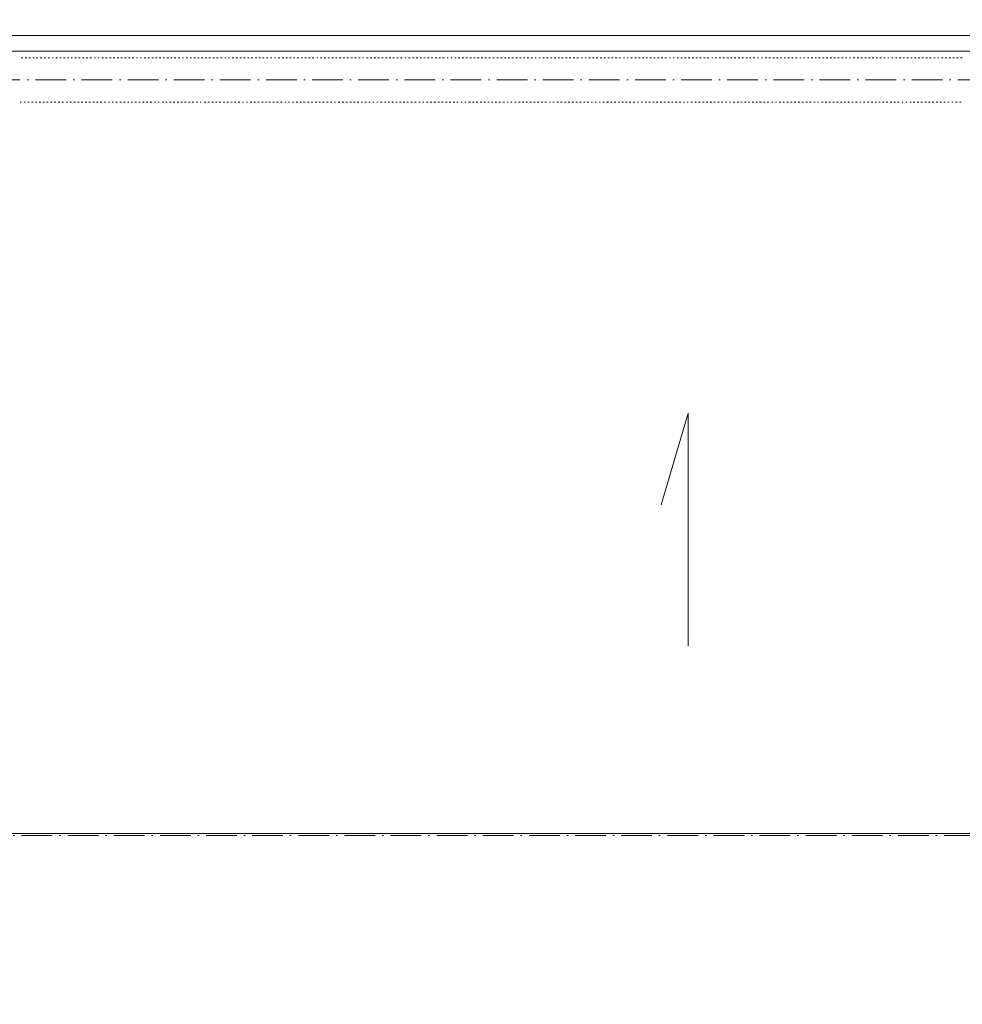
# Model space of a CAD drawing. Header units: centimetres. Extents: x -16053 to 7031, y -7778 to 254.
# Tile 132 of 256: x -8892 to -8154, y -1601 to -831. Entities that reach past the tile are written whole.
import ezdxf

# ---------------------------------------------------------------- set-up
doc = ezdxf.new("R2010")
doc.units = ezdxf.units.CM
doc.header["$MEASUREMENT"] = 0
doc.linetypes.add('ACAD_ISO10W100', pattern=[18, 12, -3, 0, -3])
doc.layers.get('0').update_dxf_attribs({"linetype": 'CONTINUOUS'})
doc.layers.add('ODGROMÓWKA', color=3, linetype='ACAD_ISO10W100', lineweight=13)

msp = doc.modelspace()

# ---------------------------------------------------------------- linework, layer by layer
at = {"color": 8, "linetype": 'Continuous', "lineweight": 15, "true_color": 0x767676}
msp.add_lwpolyline([(-4358.034, -5119.808), (-4346.29, -5119.808), (-4346.29, -325.557), (-4346.29, -313.152), (-6136.402, -313.152), (-6148.641, -313.152), (-6148.641, -855.164), (-6148.641, -842.925), (-9222.248, -842.925), (-9222.248, -855.164)], dxfattribs=at)
at = {"color": 252, "linetype": 'Continuous', "lineweight": 9, "true_color": 0x989898}
for points in [[(-4358.034, -325.557), (-4363.161, -325.557), (-6131.771, -325.557), (-6136.402, -325.557), (-6136.402, -855.164), (-9272.364, -855.164), (-9277.326, -855.164), (-9277.326, -2080.604), (-9277.326, -2085.236), (-6086.948, -2085.236), (-6081.82, -2085.236), (-6081.82, -1575.807)], [(-8368.79, -1320.928), (-8368.79, -1138.493), (-8389.961, -1210.441)], [(-9277.326, -1467.802), (-6136.402, -1467.802), (-6136.402, -1467.802)]]:
    msp.add_lwpolyline(points, dxfattribs=at)
at = {"color": 254, "linetype": 'Continuous', "lineweight": 5, "true_color": 0xfdc4fd}
for points in [[(-8890.789, -860.292), (-8889.466, -860.292), (-8889.466, -860.292)], [(-8887.812, -860.292), (-8886.488, -860.292), (-8886.488, -860.292)], [(-8884.834, -860.292), (-8883.511, -860.292), (-8883.511, -860.292)], [(-8881.857, -860.292), (-8880.699, -860.292), (-8880.699, -860.292)], [(-8878.88, -860.292), (-8877.722, -860.292), (-8877.722, -860.292)], [(-8875.903, -860.292), (-8874.745, -860.292), (-8874.745, -860.292)], [(-8872.926, -860.292), (-8871.768, -860.292), (-8871.768, -860.292)], [(-8869.618, -860.292), (-8868.791, -860.292), (-8868.791, -860.292)], [(-8866.641, -860.292), (-8865.814, -860.292), (-8865.814, -860.292)], [(-8863.663, -860.292), (-8862.34, -860.292), (-8862.34, -860.292)], [(-8860.686, -860.292), (-8859.528, -860.292), (-8859.528, -860.292)], [(-8857.709, -860.292), (-8856.551, -860.292), (-8856.551, -860.292)], [(-8854.732, -860.292), (-8853.574, -860.292), (-8853.574, -860.292)], [(-8851.755, -860.292), (-8850.597, -860.292), (-8850.597, -860.292)], [(-8848.943, -860.292), (-8847.62, -860.292), (-8847.62, -860.292)], [(-8845.966, -860.292), (-8844.642, -860.292), (-8844.642, -860.292)], [(-8842.988, -860.292), (-8841.665, -860.292), (-8841.665, -860.292)], [(-8840.011, -860.292), (-8838.688, -860.292), (-8838.688, -860.292)], [(-8837.034, -860.292), (-8835.711, -860.292), (-8835.711, -860.292)], [(-8833.561, -860.292), (-8832.734, -860.292), (-8832.734, -860.292)], [(-8830.584, -860.292), (-8829.757, -860.292), (-8829.757, -860.292)], [(-8827.772, -860.292), (-8826.449, -860.292), (-8826.449, -860.292)], [(-8824.795, -860.292), (-8823.471, -860.292), (-8823.471, -860.292)], [(-8821.817, -860.292), (-8820.494, -860.292), (-8820.494, -860.292)], [(-8818.84, -860.292), (-8817.517, -860.292), (-8817.517, -860.292)], [(-8815.863, -860.292), (-8814.54, -860.292), (-8814.54, -860.292)], [(-8812.886, -860.292), (-8811.563, -860.292), (-8811.563, -860.292)], [(-8809.909, -860.292), (-8808.586, -860.292), (-8808.586, -860.292)], [(-8806.932, -860.292), (-8805.608, -860.292), (-8805.608, -860.292)], [(-8803.954, -860.292), (-8802.797, -860.292), (-8802.797, -860.292)], [(-8800.646, -860.292), (-8799.819, -860.292), (-8799.819, -860.292)], [(-8797.669, -860.292), (-8796.842, -860.292), (-8796.842, -860.292)], [(-8794.692, -860.292), (-8793.369, -860.292), (-8793.369, -860.292)], [(-8791.715, -860.292), (-8790.392, -860.292), (-8790.392, -860.292)], [(-8788.738, -860.292), (-8787.414, -860.292), (-8787.414, -860.292)], [(-8785.76, -860.292), (-8784.437, -860.292), (-8784.437, -860.292)], [(-8782.783, -860.292), (-8781.626, -860.292), (-8781.626, -860.292)], [(-8779.806, -860.292), (-8778.648, -860.292), (-8778.648, -860.292)], [(-8776.829, -860.292), (-8775.671, -860.292), (-8775.671, -860.292)], [(-8773.852, -860.292), (-8772.694, -860.292), (-8772.694, -860.292)], [(-8771.04, -860.292), (-8769.717, -860.292), (-8769.717, -860.292)], [(-8768.063, -860.292), (-8766.74, -860.292), (-8766.74, -860.292)], [(-8764.589, -860.292), (-8763.762, -860.292), (-8763.762, -860.292)], [(-8761.612, -860.292), (-8760.785, -860.292), (-8760.785, -860.292)], [(-8758.635, -860.292), (-8757.477, -860.292), (-8757.477, -860.292)], [(-8755.658, -860.292), (-8754.5, -860.292), (-8754.5, -860.292)], [(-8752.681, -860.292), (-8751.523, -860.292), (-8751.523, -860.292)], [(-8749.869, -860.292), (-8748.546, -860.292), (-8748.546, -860.292)], [(-8746.892, -860.292), (-8745.569, -860.292), (-8745.569, -860.292)], [(-8743.915, -860.292), (-8742.591, -860.292), (-8742.591, -860.292)], [(-8740.937, -860.292), (-8739.614, -860.292), (-8739.614, -860.292)], [(-8737.96, -860.292), (-8736.637, -860.292), (-8736.637, -860.292)], [(-8734.983, -860.292), (-8733.66, -860.292), (-8733.66, -860.292)], [(-8731.51, -860.292), (-8730.683, -860.292), (-8730.683, -860.292)], [(-8728.698, -860.292), (-8727.705, -860.292), (-8727.705, -860.292)], [(-8725.721, -860.292), (-8724.398, -860.292), (-8724.398, -860.292)], [(-8722.744, -860.292), (-8721.42, -860.292), (-8721.42, -860.292)], [(-8719.766, -860.292), (-8718.443, -860.292), (-8718.443, -860.292)], [(-8716.789, -860.292), (-8715.466, -860.292), (-8715.466, -860.292)], [(-8713.812, -860.292), (-8712.489, -860.292), (-8712.489, -860.292)], [(-8710.835, -860.292), (-8709.512, -860.292), (-8709.512, -860.292)], [(-8707.858, -860.292), (-8706.534, -860.292), (-8706.534, -860.292)], [(-8704.88, -860.292), (-8703.557, -860.292), (-8703.557, -860.292)], [(-8701.903, -860.292), (-8700.745, -860.292), (-8700.745, -860.292)], [(-8698.926, -860.292), (-8697.768, -860.292), (-8697.768, -860.292)], [(-8695.618, -860.292), (-8694.791, -860.292), (-8694.791, -860.292)], [(-8692.641, -860.292), (-8691.814, -860.292), (-8691.814, -860.292)], [(-8689.664, -860.292), (-8688.341, -860.292), (-8688.341, -860.292)], [(-8686.687, -860.292), (-8685.363, -860.292), (-8685.363, -860.292)], [(-8683.709, -860.292), (-8682.386, -860.292), (-8682.386, -860.292)], [(-8680.732, -860.292), (-8679.574, -860.292), (-8679.574, -860.292)], [(-8677.755, -860.292), (-8676.597, -860.292), (-8676.597, -860.292)], [(-8674.778, -860.292), (-8673.62, -860.292), (-8673.62, -860.292)], [(-8671.801, -860.292), (-8670.643, -860.292), (-8670.643, -860.292)], [(-8668.989, -860.292), (-8667.666, -860.292), (-8667.666, -860.292)], [(-8666.012, -860.292), (-8664.689, -860.292), (-8664.689, -860.292)], [(-8663.035, -860.292), (-8661.711, -860.292), (-8661.711, -860.292)], [(-8659.561, -860.292), (-8658.734, -860.292), (-8658.734, -860.292)], [(-8656.584, -860.292), (-8655.426, -860.292), (-8655.426, -860.292)], [(-8653.607, -860.292), (-8652.449, -860.292), (-8652.449, -860.292)], [(-8650.63, -860.292), (-8649.472, -860.292), (-8649.472, -860.292)], [(-8647.818, -860.292), (-8646.495, -860.292), (-8646.495, -860.292)], [(-8644.841, -860.292), (-8643.517, -860.292), (-8643.517, -860.292)], [(-8641.863, -860.292), (-8640.54, -860.292), (-8640.54, -860.292)], [(-8638.886, -860.292), (-8637.563, -860.292), (-8637.563, -860.292)], [(-8635.909, -860.292), (-8634.586, -860.292), (-8634.586, -860.292)], [(-8632.932, -860.292), (-8631.609, -860.292), (-8631.609, -860.292)], [(-8629.955, -860.292), (-8628.632, -860.292), (-8628.632, -860.292)], [(-8626.647, -860.292), (-8625.654, -860.292), (-8625.654, -860.292)], [(-8623.67, -860.292), (-8622.843, -860.292), (-8622.843, -860.292)], [(-8620.692, -860.292), (-8619.369, -860.292), (-8619.369, -860.292)], [(-8617.715, -860.292), (-8616.392, -860.292), (-8616.392, -860.292)], [(-8614.738, -860.292), (-8613.415, -860.292), (-8613.415, -860.292)], [(-8611.761, -860.292), (-8610.438, -860.292), (-8610.438, -860.292)], [(-8608.784, -860.292), (-8607.461, -860.292), (-8607.461, -860.292)], [(-8605.807, -860.292), (-8604.483, -860.292), (-8604.483, -860.292)], [(-8602.829, -860.292), (-8601.672, -860.292), (-8601.672, -860.292)], [(-8599.852, -860.292), (-8598.694, -860.292), (-8598.694, -860.292)], [(-8596.875, -860.292), (-8595.717, -860.292), (-8595.717, -860.292)], [(-8593.898, -860.292), (-8592.74, -860.292), (-8592.74, -860.292)], [(-8590.59, -860.292), (-8589.763, -860.292), (-8589.763, -860.292)], [(-8587.613, -860.292), (-8586.289, -860.292), (-8586.289, -860.292)], [(-8584.635, -860.292), (-8583.312, -860.292), (-8583.312, -860.292)], [(-8581.658, -860.292), (-8580.501, -860.292), (-8580.501, -860.292)], [(-8578.681, -860.292), (-8577.523, -860.292), (-8577.523, -860.292)], [(-8575.704, -860.292), (-8574.546, -860.292), (-8574.546, -860.292)], [(-8572.727, -860.292), (-8571.569, -860.292), (-8571.569, -860.292)], [(-8569.915, -860.292), (-8568.592, -860.292), (-8568.592, -860.292)], [(-8566.938, -860.292), (-8565.615, -860.292), (-8565.615, -860.292)], [(-8563.961, -860.292), (-8562.637, -860.292), (-8562.637, -860.292)], [(-8560.983, -860.292), (-8559.66, -860.292), (-8559.66, -860.292)], [(-8557.51, -860.292), (-8556.683, -860.292), (-8556.683, -860.292)], [(-8554.533, -860.292), (-8553.706, -860.292), (-8553.706, -860.292)], [(-8551.556, -860.292), (-8550.398, -860.292), (-8550.398, -860.292)], [(-8548.744, -860.292), (-8547.421, -860.292), (-8547.421, -860.292)], [(-8545.767, -860.292), (-8544.444, -860.292), (-8544.444, -860.292)], [(-8542.79, -860.292), (-8541.466, -860.292), (-8541.466, -860.292)], [(-8539.812, -860.292), (-8538.489, -860.292), (-8538.489, -860.292)], [(-8536.835, -860.292), (-8535.512, -860.292), (-8535.512, -860.292)], [(-8533.858, -860.292), (-8532.535, -860.292), (-8532.535, -860.292)], [(-8530.881, -860.292), (-8529.558, -860.292), (-8529.558, -860.292)], [(-8527.904, -860.292), (-8526.58, -860.292), (-8526.58, -860.292)], [(-8524.927, -860.292), (-8523.603, -860.292), (-8523.603, -860.292)], [(-8521.619, -860.292), (-8520.792, -860.292), (-8520.792, -860.292)], [(-8518.641, -860.292), (-8517.318, -860.292), (-8517.318, -860.292)], [(-8515.664, -860.292), (-8514.341, -860.292), (-8514.341, -860.292)], [(-8512.687, -860.292), (-8511.364, -860.292), (-8511.364, -860.292)], [(-8509.71, -860.292), (-8508.387, -860.292), (-8508.387, -860.292)], [(-8506.733, -860.292), (-8505.409, -860.292), (-8505.409, -860.292)], [(-8503.755, -860.292), (-8502.432, -860.292), (-8502.432, -860.292)], [(-8500.778, -860.292), (-8499.62, -860.292), (-8499.62, -860.292)], [(-8497.801, -860.292), (-8496.643, -860.292), (-8496.643, -860.292)], [(-8494.824, -860.292), (-8493.666, -860.292), (-8493.666, -860.292)], [(-8491.847, -860.292), (-8490.689, -860.292), (-8490.689, -860.292)], [(-8488.539, -860.292), (-8487.712, -860.292), (-8487.712, -860.292)], [(-8485.562, -860.292), (-8484.735, -860.292), (-8484.735, -860.292)], [(-8482.584, -860.292), (-8481.261, -860.292), (-8481.261, -860.292)], [(-8479.607, -860.292), (-8478.449, -860.292), (-8478.449, -860.292)], [(-8476.63, -860.292), (-8475.472, -860.292), (-8475.472, -860.292)], [(-8473.653, -860.292), (-8472.495, -860.292), (-8472.495, -860.292)], [(-8470.676, -860.292), (-8469.518, -860.292), (-8469.518, -860.292)], [(-8467.864, -860.292), (-8466.541, -860.292), (-8466.541, -860.292)], [(-8464.887, -860.292), (-8463.564, -860.292), (-8463.564, -860.292)], [(-8461.91, -860.292), (-8460.586, -860.292), (-8460.586, -860.292)], [(-8458.932, -860.292), (-8457.609, -860.292), (-8457.609, -860.292)], [(-8455.955, -860.292), (-8454.632, -860.292), (-8454.632, -860.292)], [(-8452.482, -860.292), (-8451.655, -860.292), (-8451.655, -860.292)], [(-8449.505, -860.292), (-8448.678, -860.292), (-8448.678, -860.292)], [(-8446.693, -860.292), (-8445.37, -860.292), (-8445.37, -860.292)], [(-8443.716, -860.292), (-8442.392, -860.292), (-8442.392, -860.292)], [(-8440.739, -860.292), (-8439.415, -860.292), (-8439.415, -860.292)], [(-8437.761, -860.292), (-8436.438, -860.292), (-8436.438, -860.292)], [(-8434.784, -860.292), (-8433.461, -860.292), (-8433.461, -860.292)], [(-8431.807, -860.292), (-8430.484, -860.292), (-8430.484, -860.292)], [(-8428.83, -860.292), (-8427.507, -860.292), (-8427.507, -860.292)], [(-8425.853, -860.292), (-8424.529, -860.292), (-8424.529, -860.292)], [(-8422.875, -860.292), (-8421.718, -860.292), (-8421.718, -860.292)], [(-8419.567, -860.292), (-8418.74, -860.292), (-8418.74, -860.292)], [(-8416.59, -860.292), (-8415.763, -860.292), (-8415.763, -860.292)], [(-8413.613, -860.292), (-8412.29, -860.292), (-8412.29, -860.292)], [(-8410.636, -860.292), (-8409.313, -860.292), (-8409.313, -860.292)], [(-8407.659, -860.292), (-8406.336, -860.292), (-8406.336, -860.292)], [(-8404.682, -860.292), (-8403.358, -860.292), (-8403.358, -860.292)], [(-8401.704, -860.292), (-8400.547, -860.292), (-8400.547, -860.292)], [(-8398.727, -860.292), (-8397.569, -860.292), (-8397.569, -860.292)], [(-8395.75, -860.292), (-8394.592, -860.292), (-8394.592, -860.292)], [(-8392.773, -860.292), (-8391.615, -860.292), (-8391.615, -860.292)], [(-8389.961, -860.292), (-8388.638, -860.292), (-8388.638, -860.292)], [(-8386.984, -860.292), (-8385.661, -860.292), (-8385.661, -860.292)], [(-8383.511, -860.292), (-8382.684, -860.292), (-8382.684, -860.292)], [(-8380.533, -860.292), (-8379.706, -860.292), (-8379.706, -860.292)], [(-8377.556, -860.292), (-8376.398, -860.292), (-8376.398, -860.292)], [(-8374.579, -860.292), (-8373.421, -860.292), (-8373.421, -860.292)], [(-8371.602, -860.292), (-8370.444, -860.292), (-8370.444, -860.292)], [(-8368.79, -860.292), (-8367.467, -860.292), (-8367.467, -860.292)], [(-8365.813, -860.292), (-8364.49, -860.292), (-8364.49, -860.292)], [(-8362.836, -860.292), (-8361.512, -860.292), (-8361.512, -860.292)], [(-8359.858, -860.292), (-8358.535, -860.292), (-8358.535, -860.292)], [(-8356.881, -860.292), (-8355.558, -860.292), (-8355.558, -860.292)], [(-8353.904, -860.292), (-8352.581, -860.292), (-8352.581, -860.292)], [(-8350.431, -860.292), (-8349.604, -860.292), (-8349.604, -860.292)], [(-8347.619, -860.292), (-8346.627, -860.292), (-8346.627, -860.292)], [(-8344.642, -860.292), (-8343.319, -860.292), (-8343.319, -860.292)], [(-8341.665, -860.292), (-8340.341, -860.292), (-8340.341, -860.292)], [(-8338.687, -860.292), (-8337.364, -860.292), (-8337.364, -860.292)], [(-8335.71, -860.292), (-8334.387, -860.292), (-8334.387, -860.292)], [(-8332.733, -860.292), (-8331.41, -860.292), (-8331.41, -860.292)], [(-8329.756, -860.292), (-8328.433, -860.292), (-8328.433, -860.292)], [(-8326.779, -860.292), (-8325.456, -860.292), (-8325.456, -860.292)], [(-8323.802, -860.292), (-8322.478, -860.292), (-8322.478, -860.292)], [(-8320.824, -860.292), (-8319.667, -860.292), (-8319.667, -860.292)], [(-8317.847, -860.292), (-8316.689, -860.292), (-8316.689, -860.292)], [(-8314.539, -860.292), (-8313.712, -860.292), (-8313.712, -860.292)], [(-8311.562, -860.292), (-8310.735, -860.292), (-8310.735, -860.292)], [(-8308.585, -860.292), (-8307.262, -860.292), (-8307.262, -860.292)], [(-8305.608, -860.292), (-8304.284, -860.292), (-8304.284, -860.292)], [(-8302.63, -860.292), (-8301.307, -860.292), (-8301.307, -860.292)], [(-8299.653, -860.292), (-8298.496, -860.292), (-8298.496, -860.292)], [(-8296.676, -860.292), (-8295.518, -860.292), (-8295.518, -860.292)], [(-8293.699, -860.292), (-8292.541, -860.292), (-8292.541, -860.292)], [(-8290.722, -860.292), (-8289.564, -860.292), (-8289.564, -860.292)], [(-8287.91, -860.292), (-8286.587, -860.292), (-8286.587, -860.292)], [(-8284.933, -860.292), (-8283.61, -860.292), (-8283.61, -860.292)], [(-8281.459, -860.292), (-8280.632, -860.292), (-8280.632, -860.292)], [(-8278.482, -860.292), (-8277.655, -860.292), (-8277.655, -860.292)], [(-8275.505, -860.292), (-8274.347, -860.292), (-8274.347, -860.292)], [(-8272.528, -860.292), (-8271.37, -860.292), (-8271.37, -860.292)], [(-8269.551, -860.292), (-8268.393, -860.292), (-8268.393, -860.292)], [(-8266.739, -860.292), (-8265.416, -860.292), (-8265.416, -860.292)], [(-8263.762, -860.292), (-8262.439, -860.292), (-8262.439, -860.292)], [(-8260.785, -860.292), (-8259.461, -860.292), (-8259.461, -860.292)], [(-8257.807, -860.292), (-8256.484, -860.292), (-8256.484, -860.292)], [(-8254.83, -860.292), (-8253.507, -860.292), (-8253.507, -860.292)], [(-8251.853, -860.292), (-8250.53, -860.292), (-8250.53, -860.292)], [(-8248.876, -860.292), (-8247.553, -860.292), (-8247.553, -860.292)], [(-8245.568, -860.292), (-8244.575, -860.292), (-8244.575, -860.292)], [(-8242.591, -860.292), (-8241.764, -860.292), (-8241.764, -860.292)], [(-8239.614, -860.292), (-8238.29, -860.292), (-8238.29, -860.292)], [(-8236.636, -860.292), (-8235.313, -860.292), (-8235.313, -860.292)], [(-8233.659, -860.292), (-8232.336, -860.292), (-8232.336, -860.292)], [(-8230.682, -860.292), (-8229.359, -860.292), (-8229.359, -860.292)], [(-8227.705, -860.292), (-8226.382, -860.292), (-8226.382, -860.292)], [(-8224.728, -860.292), (-8223.404, -860.292), (-8223.404, -860.292)], [(-8221.75, -860.292), (-8220.593, -860.292), (-8220.593, -860.292)], [(-8218.773, -860.292), (-8217.615, -860.292), (-8217.615, -860.292)], [(-8215.796, -860.292), (-8214.638, -860.292), (-8214.638, -860.292)], [(-8212.488, -860.292), (-8211.661, -860.292), (-8211.661, -860.292)], [(-8209.511, -860.292), (-8208.684, -860.292), (-8208.684, -860.292)], [(-8206.534, -860.292), (-8205.211, -860.292), (-8205.211, -860.292)], [(-8203.557, -860.292), (-8202.233, -860.292), (-8202.233, -860.292)], [(-8200.579, -860.292), (-8199.422, -860.292), (-8199.422, -860.292)], [(-8197.602, -860.292), (-8196.444, -860.292), (-8196.444, -860.292)], [(-8194.625, -860.292), (-8193.467, -860.292), (-8193.467, -860.292)], [(-8191.648, -860.292), (-8190.49, -860.292), (-8190.49, -860.292)], [(-8188.836, -860.292), (-8187.513, -860.292), (-8187.513, -860.292)], [(-8185.859, -860.292), (-8184.536, -860.292), (-8184.536, -860.292)], [(-8182.882, -860.292), (-8181.559, -860.292), (-8181.559, -860.292)], [(-8179.905, -860.292), (-8178.581, -860.292), (-8178.581, -860.292)], [(-8176.431, -860.292), (-8175.604, -860.292), (-8175.604, -860.292)], [(-8173.454, -860.292), (-8172.627, -860.292), (-8172.627, -860.292)], [(-8170.477, -860.292), (-8169.319, -860.292), (-8169.319, -860.292)], [(-8167.665, -860.292), (-8166.342, -860.292), (-8166.342, -860.292)], [(-8164.688, -860.292), (-8163.365, -860.292), (-8163.365, -860.292)], [(-8161.711, -860.292), (-8160.387, -860.292), (-8160.387, -860.292)], [(-8158.733, -860.292), (-8157.41, -860.292), (-8157.41, -860.292)], [(-8155.756, -860.292), (-8154.433, -860.292), (-8154.433, -860.292)], [(-8891.616, -895.026), (-8890.789, -895.026), (-8890.789, -895.026)], [(-8888.639, -895.026), (-8887.812, -895.026), (-8887.812, -895.026)], [(-8885.661, -895.026), (-8884.504, -895.026), (-8884.504, -895.026)], [(-8882.684, -895.026), (-8881.526, -895.026), (-8881.526, -895.026)], [(-8879.707, -895.026), (-8878.549, -895.026), (-8878.549, -895.026)], [(-8876.895, -895.026), (-8875.572, -895.026), (-8875.572, -895.026)], [(-8873.918, -895.026), (-8872.595, -895.026), (-8872.595, -895.026)], [(-8870.941, -895.026), (-8869.618, -895.026), (-8869.618, -895.026)], [(-8867.964, -895.026), (-8866.641, -895.026), (-8866.641, -895.026)], [(-8864.987, -895.026), (-8863.663, -895.026), (-8863.663, -895.026)], [(-8862.009, -895.026), (-8860.686, -895.026), (-8860.686, -895.026)], [(-8859.032, -895.026), (-8857.709, -895.026), (-8857.709, -895.026)], [(-8855.724, -895.026), (-8854.732, -895.026), (-8854.732, -895.026)], [(-8852.747, -895.026), (-8851.424, -895.026), (-8851.424, -895.026)], [(-8849.77, -895.026), (-8848.447, -895.026), (-8848.447, -895.026)], [(-8846.793, -895.026), (-8845.469, -895.026), (-8845.469, -895.026)], [(-8843.815, -895.026), (-8842.492, -895.026), (-8842.492, -895.026)], [(-8840.838, -895.026), (-8839.515, -895.026), (-8839.515, -895.026)], [(-8837.861, -895.026), (-8836.538, -895.026), (-8836.538, -895.026)], [(-8834.884, -895.026), (-8833.561, -895.026), (-8833.561, -895.026)], [(-8831.907, -895.026), (-8830.584, -895.026), (-8830.584, -895.026)], [(-8828.93, -895.026), (-8827.772, -895.026), (-8827.772, -895.026)], [(-8825.952, -895.026), (-8824.795, -895.026), (-8824.795, -895.026)], [(-8822.644, -895.026), (-8821.817, -895.026), (-8821.817, -895.026)], [(-8819.667, -895.026), (-8818.84, -895.026), (-8818.84, -895.026)], [(-8816.69, -895.026), (-8815.367, -895.026), (-8815.367, -895.026)], [(-8813.713, -895.026), (-8812.39, -895.026), (-8812.39, -895.026)], [(-8810.736, -895.026), (-8809.413, -895.026), (-8809.413, -895.026)], [(-8807.759, -895.026), (-8806.601, -895.026), (-8806.601, -895.026)], [(-8804.781, -895.026), (-8803.624, -895.026), (-8803.624, -895.026)], [(-8801.804, -895.026), (-8800.646, -895.026), (-8800.646, -895.026)], [(-8798.827, -895.026), (-8797.669, -895.026), (-8797.669, -895.026)], [(-8796.015, -895.026), (-8794.692, -895.026), (-8794.692, -895.026)], [(-8793.038, -895.026), (-8791.715, -895.026), (-8791.715, -895.026)], [(-8790.061, -895.026), (-8788.738, -895.026), (-8788.738, -895.026)], [(-8786.587, -895.026), (-8785.76, -895.026), (-8785.76, -895.026)], [(-8783.61, -895.026), (-8782.783, -895.026), (-8782.783, -895.026)], [(-8780.633, -895.026), (-8779.475, -895.026), (-8779.475, -895.026)], [(-8777.656, -895.026), (-8776.498, -895.026), (-8776.498, -895.026)], [(-8774.844, -895.026), (-8773.521, -895.026), (-8773.521, -895.026)], [(-8771.867, -895.026), (-8770.544, -895.026), (-8770.544, -895.026)], [(-8768.89, -895.026), (-8767.567, -895.026), (-8767.567, -895.026)], [(-8765.913, -895.026), (-8764.589, -895.026), (-8764.589, -895.026)], [(-8762.935, -895.026), (-8761.612, -895.026), (-8761.612, -895.026)], [(-8759.958, -895.026), (-8758.635, -895.026), (-8758.635, -895.026)], [(-8756.981, -895.026), (-8755.658, -895.026), (-8755.658, -895.026)], [(-8753.673, -895.026), (-8752.681, -895.026), (-8752.681, -895.026)], [(-8750.696, -895.026), (-8749.869, -895.026), (-8749.869, -895.026)], [(-8747.719, -895.026), (-8746.396, -895.026), (-8746.396, -895.026)], [(-8744.742, -895.026), (-8743.418, -895.026), (-8743.418, -895.026)], [(-8741.764, -895.026), (-8740.441, -895.026), (-8740.441, -895.026)], [(-8738.787, -895.026), (-8737.464, -895.026), (-8737.464, -895.026)], [(-8735.81, -895.026), (-8734.487, -895.026), (-8734.487, -895.026)], [(-8732.833, -895.026), (-8731.51, -895.026), (-8731.51, -895.026)], [(-8729.856, -895.026), (-8728.698, -895.026), (-8728.698, -895.026)], [(-8726.878, -895.026), (-8725.721, -895.026), (-8725.721, -895.026)], [(-8723.901, -895.026), (-8722.744, -895.026), (-8722.744, -895.026)], [(-8720.924, -895.026), (-8719.766, -895.026), (-8719.766, -895.026)], [(-8717.616, -895.026), (-8716.789, -895.026), (-8716.789, -895.026)], [(-8714.639, -895.026), (-8713.812, -895.026), (-8713.812, -895.026)], [(-8711.662, -895.026), (-8710.339, -895.026), (-8710.339, -895.026)], [(-8708.685, -895.026), (-8707.527, -895.026), (-8707.527, -895.026)], [(-8705.707, -895.026), (-8704.55, -895.026), (-8704.55, -895.026)], [(-8702.73, -895.026), (-8701.572, -895.026), (-8701.572, -895.026)], [(-8699.753, -895.026), (-8698.595, -895.026), (-8698.595, -895.026)], [(-8696.941, -895.026), (-8695.618, -895.026), (-8695.618, -895.026)], [(-8693.964, -895.026), (-8692.641, -895.026), (-8692.641, -895.026)], [(-8690.987, -895.026), (-8689.664, -895.026), (-8689.664, -895.026)], [(-8688.01, -895.026), (-8686.687, -895.026), (-8686.687, -895.026)], [(-8684.536, -895.026), (-8683.709, -895.026), (-8683.709, -895.026)], [(-8681.559, -895.026), (-8680.732, -895.026), (-8680.732, -895.026)], [(-8678.582, -895.026), (-8677.424, -895.026), (-8677.424, -895.026)], [(-8675.77, -895.026), (-8674.447, -895.026), (-8674.447, -895.026)], [(-8672.793, -895.026), (-8671.47, -895.026), (-8671.47, -895.026)], [(-8669.816, -895.026), (-8668.493, -895.026), (-8668.493, -895.026)], [(-8666.839, -895.026), (-8665.516, -895.026), (-8665.516, -895.026)], [(-8663.862, -895.026), (-8662.538, -895.026), (-8662.538, -895.026)], [(-8660.884, -895.026), (-8659.561, -895.026), (-8659.561, -895.026)], [(-8657.907, -895.026), (-8656.584, -895.026), (-8656.584, -895.026)], [(-8654.93, -895.026), (-8653.607, -895.026), (-8653.607, -895.026)], [(-8651.953, -895.026), (-8650.63, -895.026), (-8650.63, -895.026)], [(-8648.645, -895.026), (-8647.818, -895.026), (-8647.818, -895.026)], [(-8645.668, -895.026), (-8644.841, -895.026), (-8644.841, -895.026)], [(-8642.69, -895.026), (-8641.367, -895.026), (-8641.367, -895.026)], [(-8639.713, -895.026), (-8638.39, -895.026), (-8638.39, -895.026)], [(-8636.736, -895.026), (-8635.413, -895.026), (-8635.413, -895.026)], [(-8633.759, -895.026), (-8632.436, -895.026), (-8632.436, -895.026)], [(-8630.782, -895.026), (-8629.459, -895.026), (-8629.459, -895.026)], [(-8627.805, -895.026), (-8626.647, -895.026), (-8626.647, -895.026)], [(-8624.827, -895.026), (-8623.67, -895.026), (-8623.67, -895.026)], [(-8621.85, -895.026), (-8620.692, -895.026), (-8620.692, -895.026)], [(-8618.873, -895.026), (-8617.715, -895.026), (-8617.715, -895.026)], [(-8615.565, -895.026), (-8614.738, -895.026), (-8614.738, -895.026)], [(-8612.588, -895.026), (-8611.761, -895.026), (-8611.761, -895.026)], [(-8609.611, -895.026), (-8608.288, -895.026), (-8608.288, -895.026)], [(-8606.634, -895.026), (-8605.476, -895.026), (-8605.476, -895.026)], [(-8603.656, -895.026), (-8602.499, -895.026), (-8602.499, -895.026)], [(-8600.679, -895.026), (-8599.521, -895.026), (-8599.521, -895.026)], [(-8597.702, -895.026), (-8596.544, -895.026), (-8596.544, -895.026)], [(-8594.89, -895.026), (-8593.567, -895.026), (-8593.567, -895.026)], [(-8591.913, -895.026), (-8590.59, -895.026), (-8590.59, -895.026)], [(-8588.936, -895.026), (-8587.613, -895.026), (-8587.613, -895.026)], [(-8585.959, -895.026), (-8584.635, -895.026), (-8584.635, -895.026)], [(-8582.981, -895.026), (-8581.658, -895.026), (-8581.658, -895.026)], [(-8579.508, -895.026), (-8578.681, -895.026), (-8578.681, -895.026)], [(-8576.531, -895.026), (-8575.704, -895.026), (-8575.704, -895.026)], [(-8573.719, -895.026), (-8572.396, -895.026), (-8572.396, -895.026)], [(-8570.742, -895.026), (-8569.419, -895.026), (-8569.419, -895.026)], [(-8567.765, -895.026), (-8566.442, -895.026), (-8566.442, -895.026)], [(-8564.788, -895.026), (-8563.464, -895.026), (-8563.464, -895.026)], [(-8561.81, -895.026), (-8560.487, -895.026), (-8560.487, -895.026)], [(-8558.833, -895.026), (-8557.51, -895.026), (-8557.51, -895.026)], [(-8555.856, -895.026), (-8554.533, -895.026), (-8554.533, -895.026)], [(-8552.879, -895.026), (-8551.556, -895.026), (-8551.556, -895.026)], [(-8549.902, -895.026), (-8548.744, -895.026), (-8548.744, -895.026)], [(-8546.594, -895.026), (-8545.767, -895.026), (-8545.767, -895.026)], [(-8543.617, -895.026), (-8542.79, -895.026), (-8542.79, -895.026)], [(-8540.639, -895.026), (-8539.316, -895.026), (-8539.316, -895.026)], [(-8537.662, -895.026), (-8536.339, -895.026), (-8536.339, -895.026)], [(-8534.685, -895.026), (-8533.362, -895.026), (-8533.362, -895.026)], [(-8531.708, -895.026), (-8530.385, -895.026), (-8530.385, -895.026)], [(-8528.731, -895.026), (-8527.573, -895.026), (-8527.573, -895.026)], [(-8525.754, -895.026), (-8524.596, -895.026), (-8524.596, -895.026)], [(-8522.776, -895.026), (-8521.619, -895.026), (-8521.619, -895.026)], [(-8519.799, -895.026), (-8518.641, -895.026), (-8518.641, -895.026)], [(-8516.987, -895.026), (-8515.664, -895.026), (-8515.664, -895.026)], [(-8514.01, -895.026), (-8512.687, -895.026), (-8512.687, -895.026)], [(-8510.537, -895.026), (-8509.71, -895.026), (-8509.71, -895.026)], [(-8507.56, -895.026), (-8506.733, -895.026), (-8506.733, -895.026)], [(-8504.582, -895.026), (-8503.425, -895.026), (-8503.425, -895.026)], [(-8501.605, -895.026), (-8500.447, -895.026), (-8500.447, -895.026)], [(-8498.628, -895.026), (-8497.47, -895.026), (-8497.47, -895.026)], [(-8495.816, -895.026), (-8494.493, -895.026), (-8494.493, -895.026)], [(-8492.839, -895.026), (-8491.516, -895.026), (-8491.516, -895.026)], [(-8489.862, -895.026), (-8488.539, -895.026), (-8488.539, -895.026)], [(-8486.885, -895.026), (-8485.562, -895.026), (-8485.562, -895.026)], [(-8483.908, -895.026), (-8482.584, -895.026), (-8482.584, -895.026)], [(-8480.93, -895.026), (-8479.607, -895.026), (-8479.607, -895.026)], [(-8477.457, -895.026), (-8476.63, -895.026), (-8476.63, -895.026)], [(-8474.645, -895.026), (-8473.653, -895.026), (-8473.653, -895.026)], [(-8471.668, -895.026), (-8470.345, -895.026), (-8470.345, -895.026)], [(-8468.691, -895.026), (-8467.368, -895.026), (-8467.368, -895.026)], [(-8465.714, -895.026), (-8464.391, -895.026), (-8464.391, -895.026)], [(-8462.737, -895.026), (-8461.413, -895.026), (-8461.413, -895.026)], [(-8459.759, -895.026), (-8458.436, -895.026), (-8458.436, -895.026)], [(-8456.782, -895.026), (-8455.459, -895.026), (-8455.459, -895.026)], [(-8453.805, -895.026), (-8452.482, -895.026), (-8452.482, -895.026)], [(-8450.828, -895.026), (-8449.505, -895.026), (-8449.505, -895.026)], [(-8447.851, -895.026), (-8446.693, -895.026), (-8446.693, -895.026)], [(-8444.873, -895.026), (-8443.716, -895.026), (-8443.716, -895.026)], [(-8441.565, -895.026), (-8440.739, -895.026), (-8440.739, -895.026)], [(-8438.588, -895.026), (-8437.761, -895.026), (-8437.761, -895.026)], [(-8435.611, -895.026), (-8434.288, -895.026), (-8434.288, -895.026)], [(-8432.634, -895.026), (-8431.311, -895.026), (-8431.311, -895.026)], [(-8429.657, -895.026), (-8428.334, -895.026), (-8428.334, -895.026)], [(-8426.68, -895.026), (-8425.522, -895.026), (-8425.522, -895.026)], [(-8423.702, -895.026), (-8422.545, -895.026), (-8422.545, -895.026)], [(-8420.725, -895.026), (-8419.567, -895.026), (-8419.567, -895.026)], [(-8417.748, -895.026), (-8416.59, -895.026), (-8416.59, -895.026)], [(-8414.936, -895.026), (-8413.613, -895.026), (-8413.613, -895.026)], [(-8411.959, -895.026), (-8410.636, -895.026), (-8410.636, -895.026)], [(-8408.486, -895.026), (-8407.659, -895.026), (-8407.659, -895.026)], [(-8405.509, -895.026), (-8404.682, -895.026), (-8404.682, -895.026)], [(-8402.531, -895.026), (-8401.374, -895.026), (-8401.374, -895.026)], [(-8399.554, -895.026), (-8398.396, -895.026), (-8398.396, -895.026)], [(-8396.577, -895.026), (-8395.419, -895.026), (-8395.419, -895.026)], [(-8393.765, -895.026), (-8392.442, -895.026), (-8392.442, -895.026)], [(-8390.788, -895.026), (-8389.465, -895.026), (-8389.465, -895.026)], [(-8387.811, -895.026), (-8386.488, -895.026), (-8386.488, -895.026)], [(-8384.834, -895.026), (-8383.511, -895.026), (-8383.511, -895.026)], [(-8381.857, -895.026), (-8380.533, -895.026), (-8380.533, -895.026)], [(-8378.879, -895.026), (-8377.556, -895.026), (-8377.556, -895.026)], [(-8375.902, -895.026), (-8374.579, -895.026), (-8374.579, -895.026)], [(-8372.594, -895.026), (-8371.602, -895.026), (-8371.602, -895.026)], [(-8369.617, -895.026), (-8368.79, -895.026), (-8368.79, -895.026)], [(-8366.64, -895.026), (-8365.317, -895.026), (-8365.317, -895.026)], [(-8363.663, -895.026), (-8362.339, -895.026), (-8362.339, -895.026)], [(-8360.685, -895.026), (-8359.362, -895.026), (-8359.362, -895.026)], [(-8357.708, -895.026), (-8356.385, -895.026), (-8356.385, -895.026)], [(-8354.731, -895.026), (-8353.408, -895.026), (-8353.408, -895.026)], [(-8351.754, -895.026), (-8350.431, -895.026), (-8350.431, -895.026)], [(-8348.777, -895.026), (-8347.619, -895.026), (-8347.619, -895.026)], [(-8345.8, -895.026), (-8344.642, -895.026), (-8344.642, -895.026)], [(-8342.822, -895.026), (-8341.665, -895.026), (-8341.665, -895.026)], [(-8339.514, -895.026), (-8338.687, -895.026), (-8338.687, -895.026)], [(-8336.537, -895.026), (-8335.71, -895.026), (-8335.71, -895.026)], [(-8333.56, -895.026), (-8332.237, -895.026), (-8332.237, -895.026)], [(-8330.583, -895.026), (-8329.26, -895.026), (-8329.26, -895.026)], [(-8327.606, -895.026), (-8326.448, -895.026), (-8326.448, -895.026)], [(-8324.629, -895.026), (-8323.471, -895.026), (-8323.471, -895.026)], [(-8321.651, -895.026), (-8320.494, -895.026), (-8320.494, -895.026)], [(-8318.674, -895.026), (-8317.516, -895.026), (-8317.516, -895.026)], [(-8315.862, -895.026), (-8314.539, -895.026), (-8314.539, -895.026)], [(-8312.885, -895.026), (-8311.562, -895.026), (-8311.562, -895.026)], [(-8309.908, -895.026), (-8308.585, -895.026), (-8308.585, -895.026)], [(-8306.931, -895.026), (-8305.608, -895.026), (-8305.608, -895.026)], [(-8303.457, -895.026), (-8302.63, -895.026), (-8302.63, -895.026)], [(-8300.48, -895.026), (-8299.653, -895.026), (-8299.653, -895.026)], [(-8297.503, -895.026), (-8296.345, -895.026), (-8296.345, -895.026)], [(-8294.691, -895.026), (-8293.368, -895.026), (-8293.368, -895.026)], [(-8291.714, -895.026), (-8290.391, -895.026), (-8290.391, -895.026)], [(-8288.737, -895.026), (-8287.414, -895.026), (-8287.414, -895.026)], [(-8285.76, -895.026), (-8284.437, -895.026), (-8284.437, -895.026)], [(-8282.783, -895.026), (-8281.459, -895.026), (-8281.459, -895.026)], [(-8279.805, -895.026), (-8278.482, -895.026), (-8278.482, -895.026)], [(-8276.828, -895.026), (-8275.505, -895.026), (-8275.505, -895.026)], [(-8273.851, -895.026), (-8272.528, -895.026), (-8272.528, -895.026)], [(-8270.543, -895.026), (-8269.551, -895.026), (-8269.551, -895.026)], [(-8267.566, -895.026), (-8266.739, -895.026), (-8266.739, -895.026)], [(-8264.589, -895.026), (-8263.266, -895.026), (-8263.266, -895.026)], [(-8261.612, -895.026), (-8260.288, -895.026), (-8260.288, -895.026)], [(-8258.634, -895.026), (-8257.311, -895.026), (-8257.311, -895.026)], [(-8255.657, -895.026), (-8254.334, -895.026), (-8254.334, -895.026)], [(-8252.68, -895.026), (-8251.357, -895.026), (-8251.357, -895.026)], [(-8249.703, -895.026), (-8248.38, -895.026), (-8248.38, -895.026)], [(-8246.726, -895.026), (-8245.568, -895.026), (-8245.568, -895.026)], [(-8243.748, -895.026), (-8242.591, -895.026), (-8242.591, -895.026)], [(-8240.771, -895.026), (-8239.614, -895.026), (-8239.614, -895.026)], [(-8237.794, -895.026), (-8236.636, -895.026), (-8236.636, -895.026)], [(-8234.486, -895.026), (-8233.659, -895.026), (-8233.659, -895.026)], [(-8231.509, -895.026), (-8230.682, -895.026), (-8230.682, -895.026)], [(-8228.532, -895.026), (-8227.209, -895.026), (-8227.209, -895.026)], [(-8225.555, -895.026), (-8224.397, -895.026), (-8224.397, -895.026)], [(-8222.577, -895.026), (-8221.42, -895.026), (-8221.42, -895.026)], [(-8219.6, -895.026), (-8218.442, -895.026), (-8218.442, -895.026)], [(-8216.623, -895.026), (-8215.465, -895.026), (-8215.465, -895.026)], [(-8213.811, -895.026), (-8212.488, -895.026), (-8212.488, -895.026)], [(-8210.834, -895.026), (-8209.511, -895.026), (-8209.511, -895.026)], [(-8207.857, -895.026), (-8206.534, -895.026), (-8206.534, -895.026)], [(-8204.88, -895.026), (-8203.557, -895.026), (-8203.557, -895.026)], [(-8201.406, -895.026), (-8200.579, -895.026), (-8200.579, -895.026)], [(-8198.429, -895.026), (-8197.602, -895.026), (-8197.602, -895.026)], [(-8195.452, -895.026), (-8194.294, -895.026), (-8194.294, -895.026)], [(-8192.64, -895.026), (-8191.317, -895.026), (-8191.317, -895.026)], [(-8189.663, -895.026), (-8188.34, -895.026), (-8188.34, -895.026)], [(-8186.686, -895.026), (-8185.363, -895.026), (-8185.363, -895.026)], [(-8183.709, -895.026), (-8182.386, -895.026), (-8182.386, -895.026)], [(-8180.732, -895.026), (-8179.408, -895.026), (-8179.408, -895.026)], [(-8177.754, -895.026), (-8176.431, -895.026), (-8176.431, -895.026)], [(-8174.777, -895.026), (-8173.454, -895.026), (-8173.454, -895.026)], [(-8171.8, -895.026), (-8170.477, -895.026), (-8170.477, -895.026)], [(-8168.823, -895.026), (-8167.665, -895.026), (-8167.665, -895.026)], [(-8165.515, -895.026), (-8164.688, -895.026), (-8164.688, -895.026)], [(-8162.538, -895.026), (-8161.711, -895.026), (-8161.711, -895.026)], [(-8159.56, -895.026), (-8158.237, -895.026), (-8158.237, -895.026)], [(-8156.583, -895.026), (-8155.26, -895.026), (-8155.26, -895.026)]]:
    msp.add_lwpolyline(points, dxfattribs=at)
at = {"layer": 'ODGROMÓWKA', "ltscale": 2}
msp.add_lwpolyline([(-6112.103, -877.612), (-9251.49, -877.612), (-9251.49, -2061.118), (-6112.103, -2061.118)], close=True, dxfattribs=at)
msp.add_lwpolyline([(-9251.49, -1469.365), (-6112.103, -1469.365)], dxfattribs=at)

doc.saveas('drawing.dxf')
